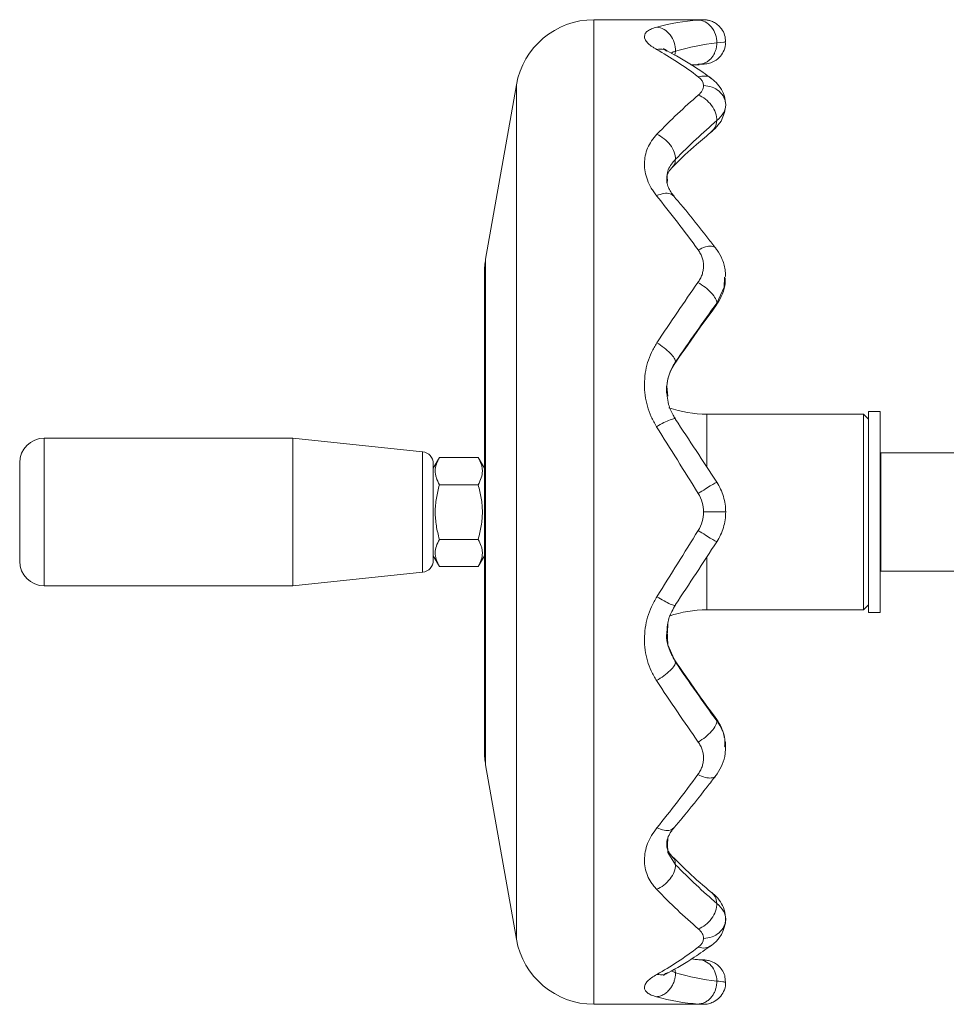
# Model space of a CAD drawing. Header units: millimetres. Extents: x 99 to 905, y -37 to 828.
# Tile 1 of 29: x 99 to 193, y -37 to 63. Entities that reach past the tile are written whole.
import ezdxf

# ---------------------------------------------------------------- set-up
doc = ezdxf.new("R2010")
doc.units = ezdxf.units.MM

msp = doc.modelspace()

# ---------------------------------------------------------------- linework, layer by layer
at = {"color": 7, "linetype": 'Continuous', "lineweight": 15}
for p, q in [((168.17, 63.31), (157.1, 63.31)), ((165.38, 60.11), (165.31, 59.72)), ((166.99, 58.68), (167.58, 58.72)), ((167.56, 58.72), (167.77, 58.73)), ((168.16, 58.8), (168.3, 58.81)), ((149.22, 56.7), (146.1, 39)), ((170.48, 54.76), (170.48, 54.66)), ((169.02, 51.91), (169.36, 52.22)), ((145.98, 37.61), (145.98, -10.99)), ((169.44, 34.24), (169.48, 34.32)), ((169.58, 34.52), (169.47, 34.29)), ((165.38, 28.55), (165.32, 28.47)), ((184.48, 23.25), (168.57, 23.25)), ((184.98, 22.75), (184.48, 23.25)), ((184.48, 23.25), (184.48, 3.37)), ((186.18, 23.51), (184.98, 23.51)), ((184.98, 3.11), (184.98, 23.51)), ((186.18, 3.11), (186.18, 23.51)), ((126.51, 20.81), (101.28, 20.81)), ((139.7, 19.42), (126.51, 20.81)), ((126.51, 20.81), (126.51, 5.81)), ((198.63, 19.31), (186.23, 19.31)), ((186.23, 19.31), (186.23, 7.31)), ((98.78, 8.31), (98.78, 18.31)), ((141.41, 18.86), (140.78, 17.76)), ((140.78, 18.23), (140.78, 8.39)), ((145.34, 18.86), (141.41, 18.86)), ((145.98, 17.76), (145.34, 18.86)), ((186.23, 18.31), (186.18, 18.31)), ((145.34, 16.08), (141.41, 16.08)), ((145.34, 10.53), (141.41, 10.53)), ((140.78, 8.86), (141.41, 7.76)), ((145.34, 7.76), (145.98, 8.86)), ((186.18, 8.31), (186.23, 8.31)), ((126.51, 5.81), (139.7, 7.2)), ((145.34, 7.76), (141.41, 7.76)), ((186.23, 7.31), (198.63, 7.31)), ((101.28, 5.81), (126.51, 5.81)), ((168.57, 3.37), (184.48, 3.37)), ((184.48, 3.37), (184.98, 3.87)), ((184.98, 3.11), (186.18, 3.11)), ((165.38, -1.94), (165.32, -1.85)), ((169.45, -7.63), (169.48, -7.7)), ((169.58, -7.9), (169.47, -7.68)), ((146.1, -12.38), (149.22, -30.08)), ((165.3, -33.08), (165.38, -33.49)), ((157.1, -36.69), (168.17, -36.69))]:
    msp.add_line(p, q, dxfattribs=at)
at = {"color": 8, "linetype": 'Continuous', "lineweight": 15}
for p, q in [((157.1, 63.31), (157.1, -36.69)), ((166.94, 58.71), (167.63, 58.77)), ((149.22, 56.7), (149.22, -30.08)), ((164.54, 46.7), (164.56, 47.06)), ((146.1, 39), (146.1, -12.38)), ((168.57, 23.25), (168.57, 17.89)), ((101.28, 20.81), (101.28, 5.81)), ((139.7, 7.2), (139.7, 19.42)), ((168.57, 8.68), (168.57, 3.37)), ((164.57, 1.05), (164.6, 2.01)), ((164.56, -20.46), (164.59, -19.86))]:
    msp.add_line(p, q, dxfattribs=at)
at = {"color": 8, "linetype": 'Continuous', "lineweight": 15, "flags": 128}
for points in [[(170.37, 61.05), (170.34, 61.04), (169.58, 60.95), (169.58, 60.95), (169.58, 60.95)], [(170.37, 37.16), (170.34, 36.13), (169.58, 34.52), (169.58, 34.52), (169.58, 34.52)], [(164.55, 1.29), (164.61, -0.18), (165.38, -1.94), (165.38, -1.94), (165.38, -1.94)], [(164.56, -20.43), (164.61, -21.27), (165.38, -22.51), (165.38, -22.51), (165.38, -22.51)], [(164.96, -33.28), (165.38, -33.49), (165.38, -33.49), (165.38, -33.49)]]:
    msp.add_lwpolyline(points, dxfattribs=at)
at = {"color": 7, "linetype": 'Continuous', "lineweight": 15, "flags": 128}
msp.add_lwpolyline([(168.95, 51.86), (169.42, 52.27), (170.01, 53.01), (170.37, 53.87), (170.47, 54.44), (170.48, 54.66), (170.48, 54.66), (170.48, 54.66), (170.48, 54.66), (170.48, 54.66)], dxfattribs=at)
at = {"color": 7, "linetype": 'Continuous', "lineweight": 15}
for centre, radius, start, end in [((157.1, 55.31), 8, 90, 170), ((153.98, 37.61), 8, 170, 180), ((168.57, 35.25), 12, 251.2466, 270), ((101.28, 18.31), 2.5, 90, 180), ((139.58, 18.23), 1.2, 360, 84), ((101.28, 8.31), 2.5, 180, 270), ((139.58, 8.39), 1.2, 276, 360), ((168.57, -8.63), 12, 90, 108.5898), ((153.98, -10.99), 8, 180, 190), ((167.14, -27.98), 3.33, 301.6543, 0.4988), ((166.93, -28), 3.55, 350.4949, 0.7854), ((157.1, -28.69), 8, 190, 270)]:
    msp.add_arc(centre, radius, start, end, dxfattribs=at)
for points in [[(163.49, 62.56), (164.88, 62.95), (166.26, 63.18), (167.65, 63.27)], [(167.69, 57.52), (166.28, 58.58), (164.87, 59.51), (163.45, 60.29)], [(169.58, 60.95), (168.18, 60.81), (166.78, 60.53), (165.38, 60.11)], [(168.23, 56.61), (168.23, 56.94), (168.04, 57.26), (167.69, 57.52)], [(167.69, 55.64), (168.04, 55.94), (168.23, 56.28), (168.23, 56.61)], [(163.49, 51.67), (164.89, 53.11), (166.29, 54.44), (167.69, 55.64)], [(169.58, 53.06), (168.18, 51.86), (166.78, 50.55), (165.38, 49.13)], [(167.69, 39.92), (166.28, 41.85), (164.87, 43.69), (163.45, 45.43)], [(163.49, 30.49), (164.88, 32.59), (166.26, 34.63), (167.65, 36.61)], [(169.58, 34.52), (168.18, 32.59), (166.78, 30.59), (165.38, 28.55)], [(165.38, 22.72), (166.78, 20.61), (168.18, 18.48), (169.58, 16.33)], [(167.69, 15.19), (166.28, 17.46), (164.87, 19.73), (163.45, 21.97)], [(168.23, 13.31), (168.23, 13.97), (168.04, 14.63), (167.69, 15.19)], [(167.69, 11.43), (168.04, 11.99), (168.23, 12.65), (168.23, 13.31)], [(163.49, 4.71), (164.89, 6.93), (166.29, 9.18), (167.69, 11.43)], [(169.58, 10.29), (168.18, 8.14), (166.78, 6.01), (165.38, 3.9)], [(165.38, -1.94), (166.78, -3.98), (168.18, -5.97), (169.58, -7.9)], [(167.69, -10.05), (166.28, -8.03), (164.87, -5.95), (163.45, -3.81)], [(163.49, -18.77), (164.88, -17.05), (166.26, -15.24), (167.65, -13.36)], [(165.38, -22.51), (166.78, -23.93), (168.18, -25.25), (169.58, -26.44)], [(167.69, -29.02), (166.28, -27.81), (164.87, -26.47), (163.45, -25)], [(168.23, -29.99), (168.23, -29.66), (168.04, -29.32), (167.69, -29.02)], [(167.69, -30.9), (168.04, -30.64), (168.23, -30.32), (168.23, -29.99)], [(163.49, -33.65), (164.89, -32.87), (166.29, -31.95), (167.69, -30.9)], [(165.38, -33.49), (166.78, -33.91), (168.18, -34.19), (169.58, -34.33)], [(167.69, -36.66), (166.28, -36.57), (164.87, -36.33), (163.45, -35.93)]]:
    msp.add_open_spline(points, degree=3, dxfattribs=at)
at = {"color": 8, "linetype": 'Continuous', "lineweight": 15}
for points, knots in [([(167.65, 63.27), (167.87, 63.29), (168.21, 63.31), (168.18, 63.31), (168.17, 63.31)], [0, 0, 0, 0, 0.63693, 1, 1, 1, 1]), ([(165.38, 60.11), (165.38, 60.11), (165.28, 60.07), (165.07, 60.02), (164.98, 59.94), (164.94, 59.91)], [0, 0, 0, 0, 0.00006, 0.57946, 1, 1, 1, 1]), ([(167.63, 58.77), (167.69, 58.78), (167.93, 58.79), (168.22, 58.81), (168.19, 58.81), (168.18, 58.81)], [0, 0, 0, 0, 0.17921, 0.72324, 1, 1, 1, 1]), ([(167.69, 57.52), (167.93, 57.56), (168.42, 57.64), (168.9, 57.51), (169.04, 57.33), (169.04, 57.32)], [0, 0, 0, 0, 0.49379, 0.98758, 1, 1, 1, 1]), ([(169.58, 53.06), (169.55, 52.82), (169.5, 52.37), (169.21, 52.12), (169.08, 52)], [0, 0, 0, 0, 0.546764, 1, 1, 1, 1]), ([(165.38, 49.13), (165.38, 49.13), (165.28, 49.01), (164.88, 48.55), (164.47, 47.87), (164.54, 47.25), (164.56, 47.07)], [0, 0, 0, 0, 0.00002, 0.19418, 0.75967, 1, 1, 1, 1]), ([(165.38, 28.56), (165.38, 28.56), (165.28, 28.39), (164.87, 27.73), (164.43, 26.55), (164.54, 25.52), (164.59, 25.07)], [0, 0, 0, 0, 0.00002, 0.16226, 0.63482, 1, 1, 1, 1]), ([(169.1, -25.39), (169.22, -25.51), (169.5, -25.76), (169.55, -26.2), (169.58, -26.44)], [0, 0, 0, 0, 0.4452, 1, 1, 1, 1]), ([(169.03, -30.72), (168.83, -30.83), (168.44, -31.05), (167.94, -30.95), (167.69, -30.9)], [0, 0, 0, 0, 0.49833, 1, 1, 1, 1]), ([(169.58, -34.33), (169.58, -34.33), (169.64, -34.34), (170.02, -34.38), (170.48, -34.44), (170.4, -34.43), (170.37, -34.43)], [0, 0, 0, 0, 0.00002, 0.12495, 0.70466, 1, 1, 1, 1]), ([(168.17, -36.69), (168.18, -36.69), (168.23, -36.69), (167.95, -36.67), (167.73, -36.66), (167.69, -36.66)], [0, 0, 0, 0, 0.2959, 0.8711, 1, 1, 1, 1])]:
    msp.add_open_spline(points, degree=3, knots=knots, dxfattribs=at)
at = {"color": 7, "linetype": 'Continuous', "lineweight": 15}
for points, knots in [([(167.65, 63.27), (167.9, 63.27), (168.16, 63.2), (168.63, 62.96), (168.84, 62.79), (169.2, 62.36), (169.34, 62.1), (169.53, 61.54), (169.58, 61.25), (169.58, 60.95)], [0, 0, 0, 0, 0.25, 0.25, 0.5, 0.5, 0.75, 0.75, 1, 1, 1, 1]), ([(170.46, 61.06), (170.45, 61.28), (170.42, 61.75), (170.1, 62.36), (169.69, 62.8), (169.26, 63.07), (168.88, 63.22), (168.56, 63.29), (168.33, 63.31), (168.21, 63.31), (168.17, 63.31)], [0, 0, 0, 0, 0.188906, 0.389427, 0.553808, 0.692781, 0.808329, 0.899664, 0.965056, 1, 1, 1, 1]), ([(163.45, 60.29), (163.36, 60.35), (163.26, 60.4), (163.08, 60.52), (163, 60.57), (162.77, 60.74), (162.64, 60.86), (162.43, 61.08), (162.35, 61.2), (162.25, 61.41), (162.23, 61.51), (162.23, 61.71), (162.26, 61.81), (162.37, 61.99), (162.45, 62.08), (162.66, 62.23), (162.79, 62.31), (163.11, 62.44), (163.3, 62.51), (163.49, 62.56)], [0, 0, 0, 0, 0.0625, 0.0625, 0.125, 0.125, 0.25, 0.25, 0.375, 0.375, 0.5, 0.5, 0.625, 0.625, 0.75, 0.75, 0.875, 0.875, 1, 1, 1, 1]), ([(163.49, 62.56), (163.74, 62.54), (163.99, 62.45), (164.45, 62.17), (164.66, 61.98), (165.01, 61.53), (165.15, 61.26), (165.34, 60.7), (165.38, 60.4), (165.38, 60.11)], [0, 0, 0, 0, 0.25, 0.25, 0.5, 0.5, 0.75, 0.75, 1, 1, 1, 1]), ([(167.83, 58.78), (167.87, 58.78), (168.05, 58.8), (168.31, 58.81), (168.37, 58.81), (168.38, 58.81), (168.38, 58.81), (168.39, 58.82), (168.4, 58.82), (168.46, 58.82), (168.7, 58.85), (169.22, 58.99), (169.83, 59.41), (170.27, 60.05), (170.49, 60.61), (170.45, 60.96), (170.44, 61.05)], [0, 0, 0, 0, 0.04441, 0.22367, 0.34082, 0.35115, 0.3575, 0.35996, 0.36193, 0.3655, 0.39267, 0.50275, 0.66853, 0.8016, 0.94724, 1, 1, 1, 1]), ([(163.45, 60.29), (163.71, 60.32), (164.11, 60.37), (164.41, 60.17), (164.51, 60.11)], [0, 0, 0, 0, 0.66457, 1, 1, 1, 1]), ([(164.58, 60.12), (164.49, 60.18), (164.29, 60.29), (164.14, 60.41), (164.15, 60.4), (164.16, 60.39)], [0, 0, 0, 0, 0.37771, 0.79299, 1, 1, 1, 1]), ([(169, 57.35), (168.73, 57.55), (167.56, 58.39), (166.07, 59.34), (164.84, 59.96), (164.52, 60.13)], [0, 0, 0, 0, 0.18534, 0.78756, 1, 1, 1, 1]), ([(169.58, 60.95), (169.58, 60.9), (169.57, 60.79), (169.56, 60.64), (169.53, 60.48), (169.5, 60.32), (169.45, 60.17), (169.39, 60.01), (169.33, 59.86), (169.25, 59.71), (169.15, 59.57), (169.05, 59.43), (168.94, 59.31), (168.81, 59.19), (168.68, 59.08), (168.53, 58.99), (168.38, 58.91), (168.21, 58.85), (168.04, 58.81), (167.87, 58.78), (167.75, 58.78), (167.69, 58.78)], [0, 0, 0, 0, 0.043954, 0.08887, 0.134749, 0.181592, 0.229399, 0.278169, 0.327904, 0.378603, 0.430267, 0.482896, 0.53649, 0.591049, 0.646573, 0.703063, 0.760519, 0.81894, 0.878328, 0.938681, 1, 1, 1, 1]), ([(170.48, 54.66), (170.48, 54.66), (170.48, 54.93), (170.38, 55.63), (169.97, 56.43), (169.46, 57.01), (169.14, 57.24), (169.04, 57.32)], [0, 0, 0, 0, 0, 0.29671, 0.58246, 0.86503, 1, 1, 1, 1]), ([(168.23, 56.61), (168.52, 56.61), (168.82, 56.56), (169.36, 56.36), (169.61, 56.22), (170.03, 55.86), (170.19, 55.64), (170.42, 55.17), (170.48, 54.92), (170.48, 54.66)], [0, 0, 0, 0, 0.25, 0.25, 0.5, 0.5, 0.75, 0.75, 1, 1, 1, 1]), ([(167.69, 55.64), (167.94, 55.55), (168.19, 55.42), (168.65, 55.06), (168.86, 54.85), (169.21, 54.37), (169.35, 54.11), (169.53, 53.58), (169.58, 53.31), (169.58, 53.06)], [0, 0, 0, 0, 0.25, 0.25, 0.5, 0.5, 0.75, 0.75, 1, 1, 1, 1]), ([(170.48, 54.66), (170.48, 54.4), (170.4, 54.12), (170.09, 53.58), (169.87, 53.31), (169.58, 53.06)], [0, 0, 0, 0, 0.5, 0.5, 1, 1, 1, 1]), ([(163.45, 45.44), (163.36, 45.56), (163.26, 45.69), (163.08, 45.95), (163, 46.08), (162.77, 46.48), (162.64, 46.75), (162.43, 47.31), (162.35, 47.59), (162.25, 48.14), (162.23, 48.41), (162.23, 48.96), (162.26, 49.23), (162.37, 49.76), (162.45, 50.02), (162.66, 50.52), (162.79, 50.76), (163.11, 51.23), (163.3, 51.45), (163.49, 51.67)], [0, 0, 0, 0, 0.0625, 0.0625, 0.125, 0.125, 0.25, 0.25, 0.375, 0.375, 0.5, 0.5, 0.625, 0.625, 0.75, 0.75, 0.875, 0.875, 1, 1, 1, 1]), ([(163.49, 51.67), (163.74, 51.56), (163.99, 51.41), (164.45, 51.04), (164.66, 50.83), (165.01, 50.36), (165.15, 50.1), (165.34, 49.6), (165.38, 49.36), (165.38, 49.13)], [0, 0, 0, 0, 0.25, 0.25, 0.5, 0.5, 0.75, 0.75, 1, 1, 1, 1]), ([(165.06, 48.33), (165.09, 48.35), (165.91, 49.19), (167.27, 50.45), (168.58, 51.53), (169.11, 51.97)], [0, 0, 0, 0, 0.01956, 0.60573, 1, 1, 1, 1]), ([(165.38, 49.13), (165.36, 48.91), (165.34, 48.61), (165.14, 48.45), (165.09, 48.41)], [0, 0, 0, 0, 0.754302, 1, 1, 1, 1]), ([(164.5, 47.07), (164.49, 47.14), (164.48, 47.43), (164.63, 47.77), (164.83, 48.07), (165.04, 48.29), (165.12, 48.38)], [0, 0, 0, 0, 0.16016, 0.63895, 0.8663, 1, 1, 1, 1]), ([(165.23, 45.37), (165.12, 45.52), (164.88, 45.84), (164.62, 46.34), (164.49, 46.74), (164.5, 46.97), (164.5, 47.07)], [0, 0, 0, 0, 0.21496, 0.46134, 0.79174, 1, 1, 1, 1]), ([(163.45, 45.44), (163.71, 45.53), (164.21, 45.72), (164.86, 45.69), (165.09, 45.48), (165.2, 45.38)], [0, 0, 0, 0, 0.34346, 0.68693, 1, 1, 1, 1]), ([(169.47, 40.09), (169.21, 40.43), (168.09, 41.9), (166.66, 43.68), (165.5, 45.04), (165.21, 45.38)], [0, 0, 0, 0, 0.18604, 0.79183, 1, 1, 1, 1]), ([(167.69, 39.92), (167.94, 40.04), (168.44, 40.28), (169.05, 40.33), (169.41, 40.24), (169.46, 40.08), (169.47, 40.05)], [0, 0, 0, 0, 0.31284, 0.62569, 0.93853, 1, 1, 1, 1]), ([(170.44, 37.16), (170.45, 37.36), (170.47, 37.97), (170.19, 38.92), (169.76, 39.69), (169.53, 40.01), (169.49, 40.07)], [0, 0, 0, 0, 0.18971, 0.58831, 0.9305, 1, 1, 1, 1]), ([(167.65, 36.61), (167.73, 36.74), (167.82, 36.86), (167.97, 37.13), (168.03, 37.27), (168.12, 37.55), (168.16, 37.69), (168.21, 37.98), (168.23, 38.13), (168.23, 38.42), (168.22, 38.56), (168.18, 38.85), (168.14, 38.99), (168.05, 39.27), (168, 39.41), (167.85, 39.67), (167.77, 39.79), (167.69, 39.92)], [0, 0, 0, 0, 0.125, 0.125, 0.25, 0.25, 0.375, 0.375, 0.5, 0.5, 0.625, 0.625, 0.75, 0.75, 0.875, 0.875, 1, 1, 1, 1]), ([(169.51, 34.3), (169.7, 34.59), (170.08, 35.2), (170.42, 36.17), (170.44, 36.81), (170.44, 37.07)], [0, 0, 0, 0, 0.35003, 0.73371, 1, 1, 1, 1]), ([(167.65, 36.61), (167.9, 36.47), (168.16, 36.31), (168.63, 35.95), (168.84, 35.76), (169.2, 35.37), (169.34, 35.17), (169.53, 34.82), (169.58, 34.65), (169.58, 34.52)], [0, 0, 0, 0, 0.25, 0.25, 0.5, 0.5, 0.75, 0.75, 1, 1, 1, 1]), ([(165.34, 28.43), (165.37, 28.47), (166.22, 29.71), (167.61, 31.68), (168.97, 33.54), (169.5, 34.27)], [0, 0, 0, 0, 0.01774, 0.61366, 1, 1, 1, 1]), ([(163.45, 21.97), (163.36, 22.14), (163.26, 22.31), (163.08, 22.64), (163, 22.81), (162.77, 23.33), (162.64, 23.69), (162.43, 24.42), (162.35, 24.79), (162.25, 25.54), (162.23, 25.91), (162.23, 26.65), (162.26, 27.02), (162.37, 27.77), (162.45, 28.13), (162.66, 28.83), (162.79, 29.18), (163.11, 29.85), (163.3, 30.17), (163.49, 30.49)], [0, 0, 0, 0, 0.0625, 0.0625, 0.125, 0.125, 0.25, 0.25, 0.375, 0.375, 0.5, 0.5, 0.625, 0.625, 0.75, 0.75, 0.875, 0.875, 1, 1, 1, 1]), ([(163.49, 30.49), (163.74, 30.34), (163.99, 30.17), (164.45, 29.81), (164.66, 29.62), (165.01, 29.26), (165.15, 29.09), (165.34, 28.79), (165.38, 28.65), (165.38, 28.55)], [0, 0, 0, 0, 0.25, 0.25, 0.5, 0.5, 0.75, 0.75, 1, 1, 1, 1]), ([(164.54, 25.11), (164.52, 25.22), (164.42, 25.73), (164.55, 26.66), (164.85, 27.65), (165.22, 28.22), (165.36, 28.44)], [0, 0, 0, 0, 0.09298, 0.4327, 0.77998, 1, 1, 1, 1]), ([(165.38, 22.76), (165.3, 22.89), (165.01, 23.36), (164.66, 24.14), (164.58, 24.8), (164.54, 25.08)], [0, 0, 0, 0, 0.17696, 0.64947, 1, 1, 1, 1]), ([(163.45, 21.97), (163.71, 22.13), (163.96, 22.27), (164.43, 22.51), (164.65, 22.6), (165, 22.74), (165.15, 22.78), (165.34, 22.8), (165.38, 22.78), (165.38, 22.72)], [0, 0, 0, 0, 0.25, 0.25, 0.5, 0.5, 0.75, 0.75, 1, 1, 1, 1]), ([(141.41, 18.86), (141.15, 18.41), (140.98, 17.95), (140.98, 17.36), (140.99, 17.24), (141.03, 17), (141.06, 16.89), (141.17, 16.54), (141.28, 16.31), (141.41, 16.08)], [0, 0, 0, 0, 0.5, 0.5, 0.625, 0.625, 0.75, 0.75, 1, 1, 1, 1]), ([(145.34, 16.08), (145.6, 16.54), (145.77, 17), (145.77, 17.59), (145.76, 17.71), (145.72, 17.94), (145.69, 18.06), (145.58, 18.4), (145.47, 18.63), (145.34, 18.86)], [0, 0, 0, 0, 0.5, 0.5, 0.625, 0.625, 0.75, 0.75, 1, 1, 1, 1]), ([(141.41, 10.53), (141.28, 10.99), (141.17, 11.45), (141.02, 12.38), (140.98, 12.84), (140.98, 13.78), (141.03, 14.26), (141.18, 15.18), (141.28, 15.64), (141.41, 16.08)], [0, 0, 0, 0, 0.25, 0.25, 0.5, 0.5, 0.75, 0.75, 1, 1, 1, 1]), ([(145.34, 10.53), (145.47, 10.99), (145.58, 11.45), (145.73, 12.38), (145.77, 12.84), (145.77, 13.78), (145.73, 14.26), (145.58, 15.18), (145.47, 15.64), (145.34, 16.08)], [0, 0, 0, 0, 0.25, 0.25, 0.5, 0.5, 0.75, 0.75, 1, 1, 1, 1]), ([(167.69, 15.19), (167.94, 15.35), (168.19, 15.51), (168.65, 15.8), (168.86, 15.93), (169.21, 16.14), (169.35, 16.22), (169.53, 16.32), (169.58, 16.34), (169.58, 16.33)], [0, 0, 0, 0, 0.25, 0.25, 0.5, 0.5, 0.75, 0.75, 1, 1, 1, 1]), ([(169.58, 16.33), (169.87, 15.88), (170.09, 15.39), (170.4, 14.37), (170.48, 13.84), (170.48, 13.31)], [0, 0, 0, 0, 0.5, 0.5, 1, 1, 1, 1]), ([(168.23, 13.31), (168.52, 13.31), (168.82, 13.31), (169.36, 13.31), (169.61, 13.31), (170.03, 13.31), (170.19, 13.31), (170.42, 13.31), (170.48, 13.31), (170.48, 13.31)], [0, 0, 0, 0, 0.25, 0.25, 0.5, 0.5, 0.75, 0.75, 1, 1, 1, 1]), ([(170.48, 13.31), (170.48, 12.78), (170.4, 12.24), (170.09, 11.22), (169.87, 10.74), (169.58, 10.29)], [0, 0, 0, 0, 0.5, 0.5, 1, 1, 1, 1]), ([(167.69, 11.43), (167.94, 11.27), (168.19, 11.11), (168.65, 10.82), (168.86, 10.69), (169.21, 10.48), (169.35, 10.4), (169.53, 10.3), (169.58, 10.28), (169.58, 10.29)], [0, 0, 0, 0, 0.25, 0.25, 0.5, 0.5, 0.75, 0.75, 1, 1, 1, 1]), ([(141.41, 10.53), (141.15, 10.08), (140.98, 9.62), (140.98, 9.03), (140.99, 8.91), (141.03, 8.68), (141.06, 8.56), (141.17, 8.22), (141.28, 7.99), (141.41, 7.76)], [0, 0, 0, 0, 0.5, 0.5, 0.625, 0.625, 0.75, 0.75, 1, 1, 1, 1]), ([(145.34, 7.76), (145.6, 8.21), (145.77, 8.67), (145.77, 9.26), (145.76, 9.38), (145.72, 9.62), (145.69, 9.73), (145.58, 10.08), (145.47, 10.31), (145.34, 10.53)], [0, 0, 0, 0, 0.5, 0.5, 0.625, 0.625, 0.75, 0.75, 1, 1, 1, 1]), ([(163.45, -3.81), (163.36, -3.65), (163.26, -3.49), (163.08, -3.17), (163, -3), (162.77, -2.5), (162.64, -2.16), (162.43, -1.45), (162.35, -1.08), (162.25, -0.34), (162.23, 0.03), (162.23, 0.77), (162.26, 1.14), (162.37, 1.9), (162.45, 2.26), (162.66, 2.99), (162.79, 3.34), (163.11, 4.04), (163.3, 4.38), (163.49, 4.71)], [0, 0, 0, 0, 0.0625, 0.0625, 0.125, 0.125, 0.25, 0.25, 0.375, 0.375, 0.5, 0.5, 0.625, 0.625, 0.75, 0.75, 0.875, 0.875, 1, 1, 1, 1]), ([(163.49, 4.71), (163.74, 4.55), (163.99, 4.4), (164.45, 4.15), (164.66, 4.04), (165.01, 3.89), (165.15, 3.84), (165.34, 3.82), (165.38, 3.84), (165.38, 3.9)], [0, 0, 0, 0, 0.25, 0.25, 0.5, 0.5, 0.75, 0.75, 1, 1, 1, 1]), ([(164.53, 1.28), (164.54, 1.53), (164.57, 2.19), (164.9, 3.06), (165.25, 3.65), (165.38, 3.86)], [0, 0, 0, 0, 0.27976, 0.73488, 1, 1, 1, 1]), ([(165.36, -1.82), (165.27, -1.69), (164.96, -1.21), (164.62, -0.34), (164.43, 0.59), (164.51, 1.14), (164.53, 1.29)], [0, 0, 0, 0, 0.14699, 0.5016, 0.8665, 1, 1, 1, 1]), ([(163.45, -3.81), (163.71, -3.66), (163.96, -3.5), (164.43, -3.16), (164.65, -2.98), (165, -2.63), (165.15, -2.46), (165.34, -2.16), (165.38, -2.04), (165.38, -1.94)], [0, 0, 0, 0, 0.25, 0.25, 0.5, 0.5, 0.75, 0.75, 1, 1, 1, 1]), ([(169.5, -7.66), (169.48, -7.63), (168.63, -6.49), (167.25, -4.56), (165.89, -2.59), (165.34, -1.81)], [0, 0, 0, 0, 0.01659, 0.60928, 1, 1, 1, 1]), ([(167.69, -10.05), (167.94, -9.9), (168.19, -9.73), (168.65, -9.36), (168.86, -9.16), (169.21, -8.76), (169.35, -8.56), (169.53, -8.2), (169.58, -8.03), (169.58, -7.9)], [0, 0, 0, 0, 0.25, 0.25, 0.5, 0.5, 0.75, 0.75, 1, 1, 1, 1]), ([(170.34, -9.6), (170.31, -9.43), (170.23, -8.89), (169.88, -8.24), (169.6, -7.81), (169.51, -7.68)], [0, 0, 0, 0, 0.23202, 0.77852, 1, 1, 1, 1]), ([(169.58, -7.9), (169.58, -7.9), (169.64, -8), (170.02, -8.57), (170.47, -9.47), (170.4, -10.25), (170.37, -10.51)], [0, 0, 0, 0, 0.00002, 0.1273, 0.7179, 1, 1, 1, 1]), ([(170.45, -10.58), (170.46, -10.49), (170.49, -10.27), (170.43, -10.04), (170.39, -9.9)], [0, 0, 0, 0, 0.36489, 1, 1, 1, 1]), ([(167.65, -13.36), (167.73, -13.23), (167.82, -13.11), (167.97, -12.85), (168.03, -12.72), (168.12, -12.44), (168.16, -12.3), (168.21, -12.01), (168.23, -11.87), (168.23, -11.58), (168.22, -11.44), (168.18, -11.14), (168.14, -11), (168.05, -10.72), (168, -10.58), (167.85, -10.31), (167.77, -10.18), (167.69, -10.05)], [0, 0, 0, 0, 0.125, 0.125, 0.25, 0.25, 0.375, 0.375, 0.5, 0.5, 0.625, 0.625, 0.75, 0.75, 0.875, 0.875, 1, 1, 1, 1]), ([(169.49, -13.45), (169.53, -13.4), (169.77, -13.06), (170.17, -12.33), (170.46, -11.37), (170.45, -10.75), (170.44, -10.51)], [0, 0, 0, 0, 0.0704, 0.41288, 0.7705, 1, 1, 1, 1]), ([(165.21, -18.77), (165.48, -18.46), (166.61, -17.12), (168.03, -15.36), (169.18, -13.85), (169.47, -13.46)], [0, 0, 0, 0, 0.18679, 0.79462, 1, 1, 1, 1]), ([(167.65, -13.36), (167.91, -13.47), (168.42, -13.69), (169.04, -13.73), (169.41, -13.63), (169.46, -13.47), (169.46, -13.44)], [0, 0, 0, 0, 0.31281, 0.62562, 0.93843, 1, 1, 1, 1]), ([(163.45, -25), (163.36, -24.9), (163.26, -24.79), (163.08, -24.56), (163, -24.45), (162.77, -24.1), (162.64, -23.86), (162.43, -23.36), (162.35, -23.09), (162.25, -22.56), (162.23, -22.3), (162.23, -21.75), (162.26, -21.48), (162.37, -20.92), (162.45, -20.64), (162.66, -20.09), (162.79, -19.82), (163.11, -19.29), (163.3, -19.03), (163.49, -18.76)], [0, 0, 0, 0, 0.0625, 0.0625, 0.125, 0.125, 0.25, 0.25, 0.375, 0.375, 0.5, 0.5, 0.625, 0.625, 0.75, 0.75, 0.875, 0.875, 1, 1, 1, 1]), ([(163.49, -18.77), (163.74, -18.87), (164.24, -19.07), (164.87, -19.06), (165.09, -18.86), (165.2, -18.76)], [0, 0, 0, 0, 0.34527, 0.69055, 1, 1, 1, 1]), ([(164.51, -20.43), (164.5, -20.34), (164.49, -20.07), (164.67, -19.57), (164.93, -19.15), (165.16, -18.85), (165.24, -18.74)], [0, 0, 0, 0, 0.22217, 0.61184, 0.856, 1, 1, 1, 1]), ([(165.11, -21.76), (165.02, -21.65), (164.82, -21.43), (164.6, -21.08), (164.49, -20.81), (164.5, -20.54), (164.5, -20.43)], [0, 0, 0, 0, 0.193881, 0.414918, 0.771499, 1, 1, 1, 1]), ([(169.12, -25.37), (169.09, -25.36), (168.28, -24.71), (166.94, -23.53), (165.61, -22.22), (165.07, -21.7)], [0, 0, 0, 0, 0.0172, 0.6058, 1, 1, 1, 1]), ([(165.38, -22.51), (165.36, -22.29), (165.34, -21.99), (165.14, -21.83), (165.08, -21.79)], [0, 0, 0, 0, 0.73893, 1, 1, 1, 1]), ([(163.45, -25), (163.71, -24.91), (163.96, -24.76), (164.43, -24.4), (164.65, -24.19), (165, -23.73), (165.15, -23.48), (165.34, -22.98), (165.38, -22.74), (165.38, -22.51)], [0, 0, 0, 0, 0.25, 0.25, 0.5, 0.5, 0.75, 0.75, 1, 1, 1, 1]), ([(170.48, -28.04), (170.48, -28.04), (170.48, -27.8), (170.37, -27.06), (169.98, -26.28), (169.5, -25.7), (169.22, -25.47), (169.15, -25.41)], [0, 0, 0, 0, 0.000003, 0.309117, 0.597341, 0.895298, 1, 1, 1, 1]), ([(169.58, -26.44), (169.58, -26.69), (169.53, -26.96), (169.35, -27.49), (169.21, -27.75), (168.86, -28.23), (168.65, -28.45), (168.19, -28.8), (167.94, -28.94), (167.69, -29.02)], [0, 0, 0, 0, 0.25, 0.25, 0.5, 0.5, 0.75, 0.75, 1, 1, 1, 1]), ([(169.58, -26.44), (169.87, -26.69), (170.09, -26.96), (170.4, -27.5), (170.48, -27.78), (170.48, -28.04)], [0, 0, 0, 0, 0.5, 0.5, 1, 1, 1, 1]), ([(170.48, -28.04), (170.48, -28.3), (170.42, -28.55), (170.19, -29.02), (170.03, -29.24), (169.61, -29.6), (169.36, -29.75), (168.82, -29.94), (168.52, -29.99), (168.23, -29.99)], [0, 0, 0, 0, 0.25, 0.25, 0.5, 0.5, 0.75, 0.75, 1, 1, 1, 1]), ([(164.54, -33.52), (164.57, -33.51), (165.49, -33.05), (166.98, -32.16), (168.43, -31.12), (169, -30.71)], [0, 0, 0, 0, 0.0174, 0.61365, 1, 1, 1, 1]), ([(167.77, -32.16), (167.76, -32.16), (167.52, -32.15), (167.27, -32.11), (167.03, -32.06)], [0, 0, 0, 0, 0.019493, 1, 1, 1, 1]), ([(167.63, -32.15), (167.88, -32.15), (168.14, -32.2), (168.6, -32.41), (168.82, -32.57), (169.18, -32.97), (169.32, -33.22), (169.52, -33.75), (169.57, -34.04), (169.58, -34.33)], [0, 0, 0, 0, 0.25, 0.25, 0.5, 0.5, 0.75, 0.75, 1, 1, 1, 1]), ([(168.37, -32.2), (168.37, -32.2), (168.37, -32.2), (168.34, -32.19), (168.15, -32.18), (167.9, -32.16), (167.79, -32.16)], [0, 0, 0, 0, 0.01189, 0.16538, 0.63476, 1, 1, 1, 1]), ([(170.45, -34.42), (170.44, -34.2), (170.42, -33.76), (170.13, -33.2), (169.77, -32.77), (169.38, -32.49), (169.04, -32.33), (168.76, -32.25), (168.56, -32.21), (168.45, -32.2), (168.4, -32.2), (168.39, -32.2), (168.39, -32.2), (168.38, -32.2), (168.38, -32.2), (168.37, -32.19), (168.36, -32.19), (168.27, -32.19), (168.24, -32.19)], [0, 0, 0, 0, 0.15375, 0.31262, 0.44556, 0.55768, 0.64957, 0.72009, 0.76784, 0.7935, 0.7989, 0.80139, 0.80334, 0.80612, 0.8116, 0.82807, 0.95193, 1, 1, 1, 1]), ([(163.45, -35.93), (163.36, -35.9), (163.26, -35.87), (163.08, -35.81), (163, -35.78), (162.77, -35.68), (162.64, -35.6), (162.43, -35.44), (162.35, -35.36), (162.25, -35.17), (162.23, -35.08), (162.23, -34.88), (162.26, -34.77), (162.37, -34.56), (162.45, -34.45), (162.66, -34.22), (162.79, -34.11), (163.11, -33.88), (163.3, -33.76), (163.49, -33.65)], [0, 0, 0, 0, 0.0625, 0.0625, 0.125, 0.125, 0.25, 0.25, 0.375, 0.375, 0.5, 0.5, 0.625, 0.625, 0.75, 0.75, 0.875, 0.875, 1, 1, 1, 1]), ([(165.38, -33.49), (165.38, -33.54), (165.38, -33.64), (165.37, -33.8), (165.34, -33.96), (165.31, -34.13), (165.26, -34.31), (165.2, -34.48), (165.12, -34.66), (165.02, -34.84), (164.91, -35.02), (164.78, -35.18), (164.64, -35.34), (164.48, -35.49), (164.3, -35.62), (164.11, -35.74), (163.9, -35.83), (163.68, -35.9), (163.53, -35.92), (163.45, -35.93)], [0, 0, 0, 0, 0.04279, 0.08759, 0.13439, 0.18319, 0.234, 0.28681, 0.34162, 0.39844, 0.45726, 0.51809, 0.58092, 0.64576, 0.7126, 0.78144, 0.85229, 0.92514, 1, 1, 1, 1]), ([(164.53, -33.48), (164.43, -33.55), (164.13, -33.74), (163.75, -33.68), (163.49, -33.65)], [0, 0, 0, 0, 0.33095, 1, 1, 1, 1]), ([(164.15, -33.77), (164.16, -33.76), (164.19, -33.74), (164.42, -33.6), (164.58, -33.5), (164.6, -33.49)], [0, 0, 0, 0, 0.50415, 0.92104, 1, 1, 1, 1]), ([(169.58, -34.33), (169.58, -34.38), (169.58, -34.49), (169.56, -34.65), (169.54, -34.81), (169.51, -34.98), (169.46, -35.15), (169.4, -35.31), (169.33, -35.48), (169.25, -35.64), (169.15, -35.8), (169.04, -35.95), (168.91, -36.1), (168.77, -36.23), (168.61, -36.35), (168.45, -36.45), (168.27, -36.54), (168.08, -36.6), (167.89, -36.64), (167.75, -36.65), (167.69, -36.66)], [0, 0, 0, 0, 0.04355, 0.0885, 0.13487, 0.18265, 0.23184, 0.28244, 0.33446, 0.38789, 0.44274, 0.499, 0.55667, 0.61576, 0.67626, 0.73818, 0.80151, 0.86626, 0.93242, 1, 1, 1, 1]), ([(168.17, -36.69), (168.24, -36.69), (168.46, -36.69), (168.86, -36.62), (169.38, -36.4), (169.9, -36), (170.3, -35.39), (170.5, -34.82), (170.46, -34.49), (170.45, -34.42)], [0, 0, 0, 0, 0.05951, 0.18757, 0.33451, 0.52294, 0.72296, 0.94284, 1, 1, 1, 1])]:
    msp.add_open_spline(points, degree=3, knots=knots, dxfattribs=at)

doc.saveas('drawing.dxf')
